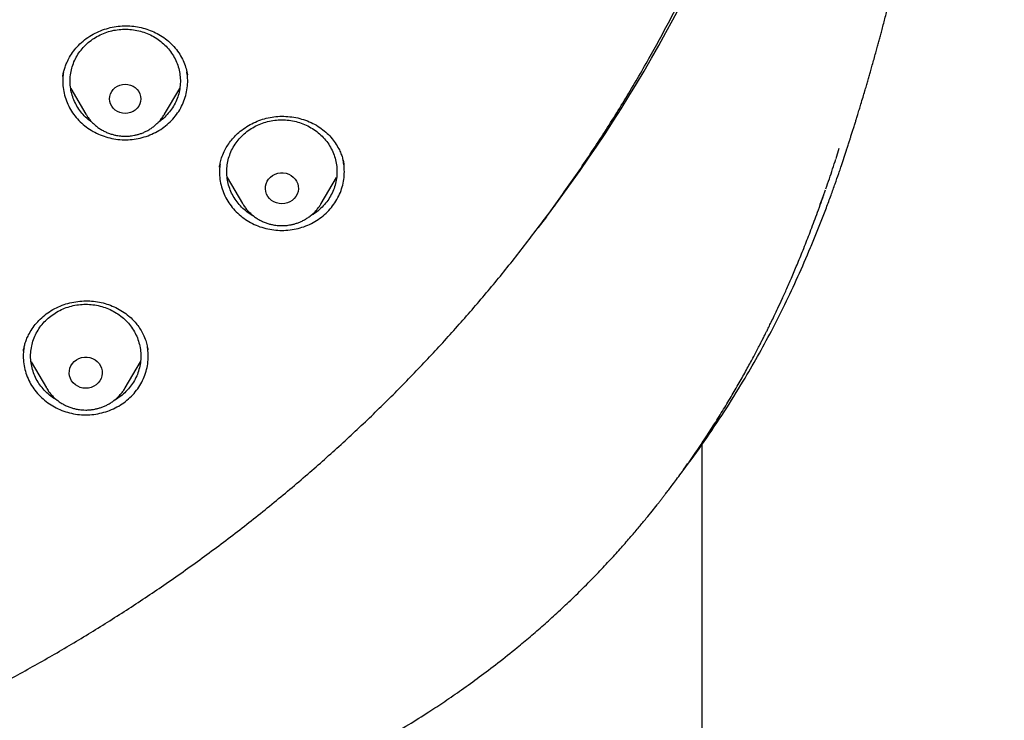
# Model space of a CAD drawing. Header units: millimetres. Extents: x 8 to 1577, y 12 to 2534.
# Tile 85 of 121: x 792 to 819, y 2101 to 2120. Entities that reach past the tile are written whole.
import ezdxf

# ---------------------------------------------------------------- set-up
doc = ezdxf.new("R2010")
doc.units = ezdxf.units.MM

msp = doc.modelspace()

# ---------------------------------------------------------------- linework, layer by layer
at = {"color": 7, "linetype": 'Continuous', "lineweight": 30}
for p, q in [((793.603, 2118.177), (793.604, 2118.184)), ((793.818, 2117.844), (794.23, 2117.146)), ((796.369, 2117.146), (796.781, 2117.846)), ((796.369, 2117.146), (796.365, 2117.14)), ((814.642, 2115.94), (814.73, 2116.217)), ((797.867, 2115.716), (797.87, 2115.733)), ((798.072, 2115.428), (798.492, 2114.715)), ((800.632, 2114.715), (801.049, 2115.424)), ((814.291, 2114.904), (814.355, 2115.09)), ((814.297, 2114.944), (814.196, 2114.693)), ((798.499, 2114.704), (798.492, 2114.715)), ((800.632, 2114.715), (800.626, 2114.706)), ((806.764, 2114.358), (806.538, 2114.06)), ((792.528, 2110.699), (792.529, 2110.705)), ((792.738, 2110.409), (793.155, 2109.7)), ((795.295, 2109.7), (795.715, 2110.413)), ((793.163, 2109.688), (793.155, 2109.7)), ((795.297, 2109.703), (795.283, 2109.695)), ((795.295, 2109.7), (795.289, 2109.69)), ((810.999, 1959.756), (810.999, 2108.172))]:
    msp.add_line(p, q, dxfattribs=at)
at = {"color": 7, "linetype": 'Continuous', "lineweight": 30, "flags": 128}
for points in [[(795.299, 2117.163), (795.226, 2117.17), (795.154, 2117.187), (795.088, 2117.217), (795.027, 2117.257), (794.975, 2117.306), (794.932, 2117.363), (794.901, 2117.425), (794.882, 2117.493), (794.876, 2117.562), (794.882, 2117.631), (794.901, 2117.698), (794.932, 2117.761), (794.975, 2117.818), (795.027, 2117.867), (795.088, 2117.907), (795.154, 2117.936), (795.226, 2117.954), (795.299, 2117.96), (795.373, 2117.954), (795.444, 2117.936), (795.511, 2117.907), (795.572, 2117.867), (795.624, 2117.818), (795.666, 2117.761), (795.698, 2117.698), (795.717, 2117.631), (795.723, 2117.562), (795.717, 2117.493), (795.698, 2117.425), (795.666, 2117.363), (795.624, 2117.306), (795.572, 2117.257), (795.511, 2117.217), (795.444, 2117.187), (795.373, 2117.17), (795.299, 2117.163)], [(794.233, 2117.14), (794.232, 2117.142), (794.23, 2117.146)], [(799.562, 2114.707), (799.486, 2114.713), (799.412, 2114.732), (799.343, 2114.761), (799.279, 2114.801), (799.224, 2114.851), (799.179, 2114.909), (799.144, 2114.973), (799.122, 2115.041), (799.112, 2115.112), (799.116, 2115.184), (799.132, 2115.254), (799.16, 2115.321), (799.2, 2115.382), (799.251, 2115.436), (799.31, 2115.481), (799.377, 2115.516), (799.449, 2115.539), (799.524, 2115.552), (799.6, 2115.552), (799.675, 2115.539), (799.747, 2115.516), (799.814, 2115.481), (799.873, 2115.436), (799.924, 2115.382), (799.964, 2115.321), (799.992, 2115.254), (800.008, 2115.184), (800.012, 2115.112), (800.002, 2115.041), (799.98, 2114.973), (799.945, 2114.909), (799.9, 2114.851), (799.845, 2114.801), (799.781, 2114.761), (799.712, 2114.732), (799.638, 2114.713), (799.562, 2114.707)], [(806.971, 2114.635), (806.971, 2114.635), (806.971, 2114.635), (806.971, 2114.635), (806.97, 2114.635), (806.97, 2114.634), (806.97, 2114.634), (806.97, 2114.634), (806.97, 2114.634)], [(794.225, 2109.692), (794.149, 2109.699), (794.075, 2109.717), (794.006, 2109.746), (793.943, 2109.786), (793.887, 2109.836), (793.842, 2109.894), (793.808, 2109.958), (793.785, 2110.026), (793.776, 2110.097), (793.779, 2110.169), (793.795, 2110.239), (793.823, 2110.306), (793.863, 2110.367), (793.914, 2110.421), (793.973, 2110.466), (794.04, 2110.501), (794.112, 2110.525), (794.187, 2110.537), (794.263, 2110.537), (794.339, 2110.525), (794.411, 2110.501), (794.477, 2110.466), (794.537, 2110.421), (794.587, 2110.367), (794.627, 2110.306), (794.655, 2110.239), (794.672, 2110.169), (794.675, 2110.097), (794.665, 2110.026), (794.643, 2109.958), (794.608, 2109.894), (794.563, 2109.836), (794.508, 2109.786), (794.445, 2109.746), (794.375, 2109.717), (794.301, 2109.699), (794.225, 2109.692)]]:
    msp.add_lwpolyline(points, dxfattribs=at)
at = {"color": 7, "linetype": 'Continuous', "lineweight": 30}
for centre, radius, start, end in [((774.255, 2139.009), 40.797, 323.3127, 359.3068), ((772.676, 2139.974), 42.641, 323.0777, 323.5395), ((806.291, 2114.714), 0.593, 322.9929, 323.1052)]:
    msp.add_arc(centre, radius, start, end, dxfattribs=at)
for points, knots in [([(772.98, 2096.301), (773.394, 2096.332), (774.22, 2096.393), (775.456, 2096.526), (776.688, 2096.688), (777.915, 2096.883), (779.135, 2097.11), (780.348, 2097.368), (781.553, 2097.657), (782.77, 2097.984), (783.997, 2098.348), (785.232, 2098.753), (786.454, 2099.191), (787.642, 2099.655), (788.796, 2100.142), (789.917, 2100.65), (791.022, 2101.186), (792.11, 2101.752), (793.182, 2102.345), (794.236, 2102.966), (795.271, 2103.614), (796.304, 2104.301), (797.333, 2105.026), (798.356, 2105.792), (799.355, 2106.586), (800.313, 2107.393), (801.231, 2108.211), (802.109, 2109.039), (802.963, 2109.889), (803.791, 2110.761), (804.593, 2111.655), (805.369, 2112.568), (806.117, 2113.502), (806.851, 2114.471), (807.566, 2115.476), (808.261, 2116.517), (808.924, 2117.576), (809.544, 2118.636), (810.122, 2119.694), (810.659, 2120.748), (811.165, 2121.816), (811.639, 2122.896), (812.082, 2123.989), (812.492, 2125.092), (812.869, 2126.206), (813.22, 2127.349), (813.541, 2128.519), (813.83, 2129.718), (814.083, 2130.924), (814.294, 2132.116), (814.467, 2133.294), (814.602, 2134.456), (814.704, 2135.621), (814.771, 2136.788), (814.803, 2137.957), (814.802, 2139.126), (814.765, 2140.294), (814.694, 2141.481), (814.584, 2142.686), (814.435, 2143.907), (814.249, 2145.123), (814.028, 2146.315), (813.776, 2147.48), (813.495, 2148.618), (813.18, 2149.749), (812.832, 2150.871), (812.451, 2151.984), (812.038, 2153.087), (811.592, 2154.178), (811.106, 2155.276), (810.579, 2156.378), (810.008, 2157.484), (809.404, 2158.574), (808.776, 2159.63), (808.128, 2160.651), (807.461, 2161.637), (806.766, 2162.607), (806.042, 2163.557), (805.291, 2164.489), (804.512, 2165.401), (803.707, 2166.292), (802.862, 2167.177), (801.976, 2168.053), (801.048, 2168.919), (800.094, 2169.76), (799.13, 2170.56), (798.158, 2171.322), (797.182, 2172.046), (796.184, 2172.744), (795.166, 2173.416), (794.129, 2174.062), (793.073, 2174.68), (792, 2175.271), (790.891, 2175.843), (789.746, 2176.394), (788.565, 2176.923), (787.368, 2177.419), (786.177, 2177.875), (784.992, 2178.291), (783.815, 2178.671), (782.628, 2179.019), (781.431, 2179.337), (780.225, 2179.623), (779.011, 2179.878), (777.79, 2180.102), (776.542, 2180.296), (775.267, 2180.461), (773.966, 2180.592), (772.662, 2180.688), (771.377, 2180.747), (770.113, 2180.772), (768.869, 2180.764), (767.625, 2180.724), (766.384, 2180.651), (765.145, 2180.546), (763.91, 2180.409), (762.679, 2180.24), (761.432, 2180.036), (760.172, 2179.794), (758.898, 2179.514), (757.634, 2179.199), (756.4, 2178.855), (755.198, 2178.485), (754.027, 2178.09), (752.868, 2177.666), (751.722, 2177.211), (750.59, 2176.727), (749.473, 2176.213), (748.371, 2175.671), (747.267, 2175.09), (746.162, 2174.47), (745.059, 2173.81), (743.977, 2173.119), (742.934, 2172.411), (741.93, 2171.688), (740.964, 2170.951), (740.02, 2170.19), (739.099, 2169.405), (738.201, 2168.595), (737.328, 2167.763), (736.479, 2166.909), (735.642, 2166.018), (734.818, 2165.089), (734.01, 2164.122), (733.232, 2163.134), (732.497, 2162.142), (731.804, 2161.147), (731.152, 2160.151), (730.53, 2159.139), (729.937, 2158.112), (729.375, 2157.069), (728.844, 2156.012), (728.344, 2154.942), (727.868, 2153.84), (727.417, 2152.708), (726.995, 2151.544), (726.609, 2150.37), (726.266, 2149.205), (725.963, 2148.051), (725.698, 2146.908), (725.467, 2145.76), (725.27, 2144.606), (725.107, 2143.447), (724.978, 2142.284), (724.883, 2141.119), (724.821, 2139.931), (724.796, 2138.723), (724.807, 2137.494), (724.857, 2136.265), (724.943, 2135.059), (725.063, 2133.876), (725.216, 2132.715), (725.402, 2131.56), (725.623, 2130.409), (725.877, 2129.265), (726.165, 2128.128), (726.486, 2126.999), (726.846, 2125.859), (727.248, 2124.71), (727.692, 2123.554), (728.171, 2122.411), (728.677, 2121.299), (729.207, 2120.22), (729.76, 2119.172), (730.343, 2118.14), (730.957, 2117.123), (731.6, 2116.122), (732.272, 2115.139), (732.973, 2114.173), (733.714, 2113.21), (734.497, 2112.251), (735.323, 2111.298), (736.179, 2110.368), (737.048, 2109.476), (737.929, 2108.623), (738.819, 2107.806), (739.733, 2107.014), (740.67, 2106.245), (741.629, 2105.501), (742.61, 2104.781), (743.611, 2104.088), (744.65, 2103.41), (745.727, 2102.748), (746.843, 2102.106), (747.977, 2101.494), (749.111, 2100.924), (750.243, 2100.392), (751.371, 2099.899), (752.513, 2099.435), (753.667, 2099.001), (754.835, 2098.597), (756.013, 2098.224), (757.203, 2097.881), (758.422, 2097.564), (759.671, 2097.275), (760.95, 2097.015), (762.236, 2096.791), (763.354, 2096.628), (764.299, 2096.511), (765.072, 2096.428), (765.846, 2096.356), (766.363, 2096.32), (766.621, 2096.301)], [0, 0, 0, 0, 0.0045, 0.009001, 0.013502, 0.018001, 0.022501, 0.027002, 0.031503, 0.036003, 0.040734, 0.045467, 0.0502, 0.05493, 0.05943, 0.063931, 0.068432, 0.072932, 0.077431, 0.081933, 0.086434, 0.090933, 0.095664, 0.100397, 0.10513, 0.109861, 0.11436, 0.118862, 0.123363, 0.127862, 0.132362, 0.136863, 0.141364, 0.145864, 0.150595, 0.155327, 0.16006, 0.164791, 0.169291, 0.173792, 0.178293, 0.182793, 0.187292, 0.191793, 0.196295, 0.200794, 0.205525, 0.210258, 0.214991, 0.219722, 0.224221, 0.228722, 0.233224, 0.237723, 0.242223, 0.246724, 0.251225, 0.255724, 0.260455, 0.265188, 0.269921, 0.274652, 0.279151, 0.283653, 0.288154, 0.292653, 0.297153, 0.301654, 0.306155, 0.310655, 0.315386, 0.320119, 0.324852, 0.329582, 0.334082, 0.338583, 0.343084, 0.347584, 0.352083, 0.356585, 0.361086, 0.365585, 0.370316, 0.375049, 0.379782, 0.384513, 0.389012, 0.393514, 0.398015, 0.402514, 0.407014, 0.411515, 0.416016, 0.420516, 0.425247, 0.429979, 0.434712, 0.439443, 0.443943, 0.448444, 0.452945, 0.457445, 0.461944, 0.466445, 0.470947, 0.475446, 0.480177, 0.48491, 0.489643, 0.494374, 0.498873, 0.503374, 0.507876, 0.512375, 0.516875, 0.521376, 0.525877, 0.530376, 0.535107, 0.53984, 0.544573, 0.549304, 0.553803, 0.558305, 0.562806, 0.567305, 0.571805, 0.576306, 0.580807, 0.585307, 0.590038, 0.594771, 0.599504, 0.604234, 0.608734, 0.613235, 0.617736, 0.622236, 0.626735, 0.631237, 0.635738, 0.640237, 0.644968, 0.649701, 0.654434, 0.659165, 0.663664, 0.668166, 0.672667, 0.677166, 0.681666, 0.686167, 0.690668, 0.695168, 0.699899, 0.704631, 0.709364, 0.714095, 0.718595, 0.723096, 0.727597, 0.732097, 0.736596, 0.741097, 0.745599, 0.750098, 0.754829, 0.759562, 0.764295, 0.769026, 0.773525, 0.778026, 0.782528, 0.787027, 0.791527, 0.796028, 0.800529, 0.805028, 0.809759, 0.814492, 0.819225, 0.823956, 0.828455, 0.832957, 0.837458, 0.841957, 0.846457, 0.850958, 0.855459, 0.859959, 0.86469, 0.869423, 0.874156, 0.878886, 0.883386, 0.887887, 0.892388, 0.896888, 0.901387, 0.905889, 0.91039, 0.914889, 0.91962, 0.924353, 0.929086, 0.933817, 0.938316, 0.942818, 0.947319, 0.951818, 0.956318, 0.960819, 0.96532, 0.96982, 0.974551, 0.979283, 0.984016, 0.988747, 0.991559, 0.99437, 0.997185, 1, 1, 1, 1]), ([(766.34, 2114.517), (765.99, 2114.566), (765.288, 2114.665), (764.244, 2114.868), (763.206, 2115.11), (762.178, 2115.395), (761.169, 2115.719), (760.184, 2116.078), (759.222, 2116.471), (758.277, 2116.902), (757.343, 2117.373), (756.425, 2117.881), (755.526, 2118.427), (754.654, 2119.006), (753.806, 2119.62), (752.99, 2120.264), (752.208, 2120.935), (751.462, 2121.63), (750.751, 2122.352), (750.07, 2123.105), (749.42, 2123.89), (748.802, 2124.706), (748.221, 2125.549), (747.676, 2126.417), (747.174, 2127.3), (746.715, 2128.194), (746.298, 2129.099), (745.92, 2130.021), (745.579, 2130.963), (745.277, 2131.923), (745.016, 2132.899), (744.8, 2133.882), (744.626, 2134.874), (744.497, 2135.868), (744.412, 2136.86), (744.373, 2137.846), (744.377, 2138.83), (744.426, 2139.817), (744.521, 2140.807), (744.662, 2141.8), (744.849, 2142.79), (745.082, 2143.773), (745.356, 2144.74), (745.67, 2145.689), (746.022, 2146.617), (746.415, 2147.533), (746.851, 2148.441), (747.328, 2149.336), (747.845, 2150.216), (748.401, 2151.074), (748.994, 2151.91), (749.622, 2152.72), (750.281, 2153.499), (750.968, 2154.245), (751.686, 2154.962), (752.439, 2155.652), (753.227, 2156.315), (754.051, 2156.95), (754.907, 2157.553), (755.791, 2158.123), (756.694, 2158.654), (757.612, 2159.145), (758.544, 2159.598), (759.497, 2160.016), (760.474, 2160.4), (761.473, 2160.749), (762.491, 2161.06), (763.519, 2161.33), (764.561, 2161.561), (765.607, 2161.75), (766.655, 2161.897), (767.699, 2162.002), (768.743, 2162.065), (769.795, 2162.087), (770.853, 2162.066), (771.916, 2162.001), (772.98, 2161.894), (774.04, 2161.743), (775.086, 2161.552), (776.114, 2161.323), (777.124, 2161.056), (778.124, 2160.75), (779.117, 2160.404), (780.1, 2160.018), (781.07, 2159.593), (782.018, 2159.131), (782.947, 2158.632), (783.849, 2158.099), (784.722, 2157.535), (785.561, 2156.942), (786.37, 2156.318), (787.155, 2155.659), (787.912, 2154.966), (788.643, 2154.236), (789.342, 2153.476), (790.008, 2152.686), (790.633, 2151.875), (791.218, 2151.048), (791.763, 2150.206), (792.272, 2149.341), (792.746, 2148.451), (793.185, 2147.539), (793.585, 2146.606), (793.942, 2145.66), (794.259, 2144.7), (794.531, 2143.732), (794.759, 2142.76), (794.942, 2141.788), (795.08, 2140.813), (795.175, 2139.829), (795.225, 2138.836), (795.23, 2137.834), (795.188, 2136.83), (795.101, 2135.825), (794.97, 2134.832), (794.796, 2133.852), (794.582, 2132.887), (794.326, 2131.929), (794.027, 2130.974), (793.685, 2130.026), (793.3, 2129.087), (792.874, 2128.167), (792.408, 2127.262), (791.904, 2126.38), (791.364, 2125.523), (790.792, 2124.696), (790.185, 2123.894), (789.54, 2123.114), (788.855, 2122.356), (788.131, 2121.621), (787.371, 2120.914), (786.578, 2120.236), (785.761, 2119.594), (784.923, 2118.989), (784.065, 2118.42), (783.182, 2117.884), (782.27, 2117.378), (781.331, 2116.905), (780.368, 2116.466), (779.388, 2116.066), (778.39, 2115.705), (777.393, 2115.384), (776.721, 2115.205), (776.394, 2115.118)], [0, 0, 0, 0, 0.007111, 0.014233, 0.021378, 0.028559, 0.035735, 0.042744, 0.049754, 0.056777, 0.063826, 0.071, 0.07815, 0.085287, 0.092425, 0.099606, 0.106655, 0.113671, 0.120666, 0.127652, 0.134763, 0.141884, 0.149029, 0.156211, 0.163388, 0.170396, 0.177406, 0.18443, 0.191479, 0.198653, 0.205803, 0.21294, 0.220078, 0.227259, 0.234309, 0.241325, 0.248319, 0.255305, 0.262416, 0.269538, 0.276683, 0.283864, 0.291041, 0.29805, 0.30506, 0.312083, 0.319132, 0.326306, 0.333456, 0.340594, 0.347731, 0.354912, 0.361962, 0.368978, 0.375972, 0.382958, 0.390069, 0.397191, 0.404336, 0.411517, 0.418694, 0.425703, 0.432713, 0.439736, 0.446785, 0.453959, 0.461109, 0.468246, 0.475384, 0.482565, 0.489615, 0.49663, 0.503625, 0.510611, 0.517722, 0.524844, 0.531989, 0.53917, 0.546347, 0.553355, 0.560365, 0.567389, 0.574438, 0.581612, 0.588762, 0.595899, 0.603037, 0.610218, 0.617267, 0.624283, 0.631278, 0.638264, 0.645375, 0.652496, 0.659641, 0.666823, 0.674, 0.681008, 0.688018, 0.695042, 0.702091, 0.709265, 0.716414, 0.723552, 0.73069, 0.737871, 0.74492, 0.751936, 0.758931, 0.765917, 0.773028, 0.780149, 0.787294, 0.794476, 0.801653, 0.808662, 0.815672, 0.822695, 0.829744, 0.836918, 0.844068, 0.851206, 0.858343, 0.865524, 0.872574, 0.87959, 0.886584, 0.89357, 0.900681, 0.907803, 0.914948, 0.922129, 0.929306, 0.936315, 0.943325, 0.950348, 0.957396, 0.964571, 0.971721, 0.978858, 0.985995, 0.993177, 1, 1, 1, 1]), ([(814.938, 2116.2), (814.943, 2116.215), (814.962, 2116.272), (814.99, 2116.36), (815.022, 2116.46), (815.046, 2116.537), (815.066, 2116.598), (815.083, 2116.653), (815.1, 2116.707), (815.117, 2116.761), (815.134, 2116.815), (815.151, 2116.871), (815.173, 2116.94), (815.201, 2117.03), (815.236, 2117.147), (815.276, 2117.279), (815.324, 2117.435), (815.373, 2117.601), (815.423, 2117.768), (815.466, 2117.914), (815.505, 2118.048), (815.541, 2118.176), (815.579, 2118.307), (815.619, 2118.449), (815.664, 2118.606), (815.708, 2118.767), (815.75, 2118.918), (815.788, 2119.056), (815.822, 2119.184), (815.858, 2119.314), (815.896, 2119.459), (815.938, 2119.617), (815.982, 2119.784), (816.023, 2119.943), (816.06, 2120.089), (816.092, 2120.215), (816.121, 2120.327), (816.144, 2120.422), (816.167, 2120.514), (816.191, 2120.61), (816.219, 2120.722), (816.249, 2120.845), (816.278, 2120.966), (816.305, 2121.076), (816.329, 2121.179), (816.353, 2121.278), (816.377, 2121.381), (816.403, 2121.493), (816.436, 2121.633), (816.468, 2121.774), (816.498, 2121.903), (816.521, 2122.007), (816.541, 2122.097), (816.558, 2122.171), (816.573, 2122.237), (816.589, 2122.311), (816.61, 2122.406), (816.638, 2122.533), (816.67, 2122.683), (816.704, 2122.838), (816.733, 2122.975), (816.758, 2123.093), (816.78, 2123.199), (816.803, 2123.31), (816.835, 2123.465), (816.871, 2123.644), (816.91, 2123.837), (816.949, 2124.034), (816.988, 2124.23), (817.022, 2124.407), (817.051, 2124.558), (817.078, 2124.696), (817.105, 2124.84), (817.132, 2124.978), (817.155, 2125.103), (817.177, 2125.22), (817.201, 2125.346), (817.225, 2125.476), (817.247, 2125.595), (817.263, 2125.687), (817.277, 2125.76), (817.29, 2125.832), (817.305, 2125.917), (817.324, 2126.022), (817.345, 2126.135), (817.37, 2126.278), (817.402, 2126.455), (817.441, 2126.682), (817.483, 2126.923), (817.523, 2127.154), (817.561, 2127.379), (817.597, 2127.594), (817.638, 2127.841), (817.672, 2128.05), (817.699, 2128.218), (817.714, 2128.314), (817.728, 2128.401), (817.745, 2128.505), (817.764, 2128.63), (817.785, 2128.76), (817.803, 2128.879), (817.821, 2128.995), (817.841, 2129.126), (817.864, 2129.273), (817.886, 2129.42), (817.912, 2129.594), (817.942, 2129.796), (817.977, 2130.029), (818.012, 2130.275), (818.048, 2130.529), (818.083, 2130.778), (818.11, 2130.971), (818.13, 2131.117), (818.146, 2131.236), (818.162, 2131.354), (818.175, 2131.455), (818.186, 2131.536), (818.196, 2131.611), (818.208, 2131.699), (818.222, 2131.805), (818.237, 2131.92), (818.251, 2132.028), (818.265, 2132.143), (818.284, 2132.286), (818.306, 2132.464), (818.329, 2132.649), (818.351, 2132.825), (818.371, 2132.991), (818.39, 2133.15), (818.408, 2133.302), (818.426, 2133.453), (818.444, 2133.613), (818.464, 2133.781), (818.482, 2133.941), (818.498, 2134.085), (818.518, 2134.266), (818.542, 2134.483), (818.567, 2134.719), (818.593, 2134.962), (818.617, 2135.195), (818.644, 2135.458), (818.669, 2135.713), (818.694, 2135.969), (818.719, 2136.232), (818.744, 2136.505), (818.77, 2136.784), (818.794, 2137.056), (818.817, 2137.323), (818.841, 2137.612), (818.869, 2137.961), (818.9, 2138.344), (818.933, 2138.785), (818.966, 2139.246), (818.999, 2139.731), (819.03, 2140.224), (819.058, 2140.694), (819.086, 2141.179), (819.105, 2141.541), (819.118, 2141.797), (819.124, 2141.92), (819.129, 2142.04), (819.136, 2142.172), (819.142, 2142.314), (819.148, 2142.451), (819.153, 2142.569), (819.158, 2142.678), (819.163, 2142.794), (819.168, 2142.924), (819.173, 2143.049), (819.177, 2143.151), (819.181, 2143.233), (819.184, 2143.315), (819.187, 2143.413), (819.191, 2143.526), (819.195, 2143.639), (819.199, 2143.739), (819.202, 2143.827), (819.205, 2143.918), (819.208, 2144.021), (819.212, 2144.141), (819.216, 2144.276), (819.219, 2144.366), (819.22, 2144.414)], [0, 0, 0, 0, 0.002022, 0.007556, 0.011929, 0.015506, 0.018058, 0.020549, 0.023006, 0.025429, 0.02787, 0.030359, 0.032895, 0.037181, 0.04246, 0.048557, 0.054728, 0.063226, 0.070617, 0.076875, 0.082524, 0.088213, 0.093577, 0.099727, 0.106748, 0.113937, 0.120625, 0.126229, 0.131677, 0.137038, 0.142994, 0.150092, 0.157169, 0.164191, 0.170334, 0.175526, 0.179981, 0.184379, 0.187502, 0.191457, 0.196309, 0.201507, 0.206682, 0.211363, 0.215133, 0.219315, 0.22356, 0.228134, 0.23373, 0.240265, 0.244854, 0.249226, 0.252827, 0.255676, 0.258279, 0.260864, 0.264621, 0.269672, 0.276201, 0.28254, 0.28813, 0.292555, 0.296489, 0.300729, 0.305724, 0.314734, 0.321775, 0.328119, 0.335393, 0.341598, 0.345957, 0.350653, 0.355565, 0.360428, 0.364566, 0.368117, 0.372263, 0.377231, 0.381135, 0.384223, 0.386492, 0.388536, 0.391379, 0.395041, 0.399126, 0.402739, 0.409366, 0.416918, 0.425534, 0.433529, 0.440037, 0.448028, 0.455124, 0.464698, 0.468959, 0.471876, 0.474291, 0.477665, 0.482237, 0.486774, 0.490615, 0.494137, 0.498394, 0.503651, 0.50878, 0.513104, 0.520987, 0.528892, 0.536308, 0.545429, 0.554117, 0.561101, 0.564592, 0.568652, 0.572894, 0.576275, 0.578737, 0.580898, 0.583748, 0.587414, 0.59148, 0.595068, 0.598151, 0.602907, 0.609203, 0.615804, 0.621242, 0.626627, 0.632232, 0.637012, 0.641618, 0.647173, 0.652841, 0.658224, 0.662952, 0.66707, 0.676093, 0.68434, 0.690373, 0.700032, 0.70737, 0.716258, 0.725178, 0.732551, 0.742198, 0.751976, 0.760038, 0.768919, 0.778194, 0.788439, 0.803136, 0.815814, 0.831695, 0.848332, 0.863279, 0.880002, 0.894289, 0.910716, 0.915361, 0.91922, 0.922783, 0.927079, 0.932083, 0.936679, 0.940443, 0.943542, 0.94732, 0.95183, 0.956204, 0.959483, 0.961787, 0.964212, 0.967442, 0.971416, 0.975197, 0.978467, 0.981228, 0.983937, 0.987254, 0.990952, 0.995203, 1, 1, 1, 1]), ([(793.601, 2118.171), (793.604, 2118.191), (793.61, 2118.234), (793.628, 2118.324), (793.661, 2118.431), (793.711, 2118.559), (793.785, 2118.705), (793.891, 2118.866), (794.028, 2119.023), (794.192, 2119.17), (794.378, 2119.296), (794.577, 2119.398), (794.785, 2119.475), (794.999, 2119.525), (795.213, 2119.55), (795.425, 2119.55), (795.633, 2119.525), (795.836, 2119.478), (796.033, 2119.408), (796.221, 2119.316), (796.398, 2119.2), (796.557, 2119.062), (796.697, 2118.905), (796.811, 2118.735), (796.897, 2118.561), (796.959, 2118.387), (796.98, 2118.272), (796.991, 2118.215)], [0, 0, 0, 0, 0.0177937, 0.0388087, 0.0634432, 0.0899895, 0.1279091, 0.1687736, 0.2126678, 0.2591812, 0.3056517, 0.3513104, 0.3962091, 0.4404037, 0.4839623, 0.5266049, 0.56848, 0.6107261, 0.6535122, 0.6968371, 0.7407177, 0.785203, 0.8303204, 0.8748357, 0.9179597, 0.95967, 1, 1, 1, 1]), ([(794.158, 2118.962), (794.202, 2119.007), (794.291, 2119.097), (794.446, 2119.211), (794.615, 2119.306), (794.796, 2119.379), (794.985, 2119.43), (795.18, 2119.456), (795.376, 2119.459), (795.572, 2119.438), (795.763, 2119.392), (795.945, 2119.324), (796.117, 2119.234), (796.275, 2119.123), (796.416, 2118.994), (796.538, 2118.849), (796.639, 2118.691), (796.717, 2118.521), (796.77, 2118.343), (796.799, 2118.16), (796.802, 2117.975), (796.779, 2117.791), (796.731, 2117.612), (796.658, 2117.44), (796.562, 2117.279), (796.444, 2117.131), (796.321, 2117.009), (796.23, 2116.945), (796.192, 2116.918)], [0, 0, 0, 0, 0.038868, 0.077736, 0.116604, 0.155471, 0.194339, 0.233207, 0.272075, 0.310943, 0.349811, 0.388678, 0.427546, 0.466414, 0.505282, 0.54415, 0.583018, 0.621885, 0.660753, 0.699621, 0.738489, 0.777357, 0.816225, 0.855093, 0.89396, 0.932828, 0.971696, 1, 1, 1, 1]), ([(794.402, 2116.921), (794.377, 2116.939), (794.298, 2116.992), (794.183, 2117.101), (794.061, 2117.245), (793.96, 2117.404), (793.882, 2117.574), (793.828, 2117.752), (793.8, 2117.935), (793.797, 2118.12), (793.82, 2118.303), (793.868, 2118.483), (793.941, 2118.654), (794.036, 2118.817), (794.117, 2118.913), (794.158, 2118.962)], [0, 0, 0, 0, 0.038535, 0.118657, 0.198779, 0.278901, 0.359023, 0.439145, 0.519267, 0.59939, 0.679512, 0.759634, 0.839756, 0.919878, 1, 1, 1, 1]), ([(793.62, 2118.277), (793.613, 2118.228), (793.595, 2118.11), (793.601, 2117.92), (793.632, 2117.712), (793.693, 2117.511), (793.781, 2117.318), (793.895, 2117.138), (794.034, 2116.974), (794.194, 2116.828), (794.373, 2116.703), (794.567, 2116.601), (794.774, 2116.523), (794.991, 2116.472), (795.212, 2116.447), (795.435, 2116.45), (795.656, 2116.481), (795.87, 2116.538), (796.075, 2116.621), (796.267, 2116.728), (796.442, 2116.858), (796.597, 2117.008), (796.73, 2117.176), (796.839, 2117.359), (796.921, 2117.554), (796.976, 2117.757), (797.001, 2117.965), (797.002, 2118.148), (796.982, 2118.258), (796.975, 2118.299)], [0, 0, 0, 0, 0.02708, 0.065078, 0.103077, 0.141075, 0.179074, 0.217072, 0.255071, 0.293069, 0.331068, 0.369066, 0.407065, 0.445063, 0.483062, 0.52106, 0.559059, 0.597057, 0.635056, 0.673054, 0.711053, 0.749051, 0.78705, 0.825048, 0.863047, 0.901045, 0.939044, 0.977042, 1, 1, 1, 1]), ([(794.235, 2117.14), (794.248, 2117.118), (794.279, 2117.066), (794.339, 2116.989), (794.412, 2116.908), (794.493, 2116.835), (794.579, 2116.768), (794.672, 2116.71), (794.768, 2116.661), (794.866, 2116.621), (794.965, 2116.59), (795.053, 2116.569), (795.132, 2116.557), (795.211, 2116.548), (795.267, 2116.547), (795.299, 2116.546)], [0, 0, 0, 0, 0.059633, 0.145428, 0.231252, 0.317049, 0.402724, 0.488117, 0.572937, 0.656586, 0.737585, 0.814613, 0.868974, 0.924441, 1, 1, 1, 1]), ([(795.299, 2116.546), (795.339, 2116.547), (795.395, 2116.549), (795.478, 2116.558), (795.549, 2116.57), (795.633, 2116.59), (795.719, 2116.616), (795.807, 2116.651), (795.896, 2116.693), (795.983, 2116.744), (796.067, 2116.803), (796.146, 2116.87), (796.221, 2116.944), (796.289, 2117.026), (796.337, 2117.092), (796.36, 2117.132), (796.364, 2117.14)], [0, 0, 0, 0, 0.093045, 0.131332, 0.194848, 0.260983, 0.332071, 0.406406, 0.483298, 0.562195, 0.642709, 0.724557, 0.80753, 0.891477, 0.976291, 1, 1, 1, 1]), ([(797.865, 2115.708), (797.87, 2115.744), (797.884, 2115.824), (797.923, 2115.968), (797.985, 2116.122), (798.067, 2116.274), (798.16, 2116.409), (798.267, 2116.534), (798.398, 2116.66), (798.556, 2116.78), (798.741, 2116.889), (798.936, 2116.975), (799.138, 2117.038), (799.347, 2117.078), (799.562, 2117.093), (799.779, 2117.082), (799.995, 2117.046), (800.206, 2116.984), (800.407, 2116.899), (800.592, 2116.79), (800.757, 2116.662), (800.899, 2116.52), (801.018, 2116.367), (801.105, 2116.219), (801.169, 2116.082), (801.209, 2115.965), (801.236, 2115.858), (801.247, 2115.794), (801.252, 2115.763)], [0, 0, 0, 0, 0.0266214, 0.0602512, 0.1011516, 0.1359579, 0.1708746, 0.2055242, 0.2396905, 0.2844682, 0.3284404, 0.3716346, 0.4142203, 0.4571025, 0.5004592, 0.5443135, 0.5886701, 0.6334805, 0.6786745, 0.7237272, 0.7676109, 0.8103446, 0.8519841, 0.8925482, 0.9222057, 0.950094, 0.9759641, 1, 1, 1, 1]), ([(798.402, 2116.476), (798.446, 2116.522), (798.533, 2116.614), (798.686, 2116.731), (798.853, 2116.828), (799.032, 2116.905), (799.22, 2116.958), (799.415, 2116.988), (799.611, 2116.995), (799.807, 2116.976), (799.999, 2116.934), (800.183, 2116.869), (800.356, 2116.782), (800.516, 2116.674), (800.66, 2116.548), (800.785, 2116.405), (800.889, 2116.248), (800.97, 2116.08), (801.027, 2115.903), (801.059, 2115.72), (801.065, 2115.535), (801.046, 2115.351), (801.001, 2115.171), (800.932, 2114.998), (800.839, 2114.835), (800.725, 2114.685), (800.59, 2114.551), (800.458, 2114.445), (800.365, 2114.394), (800.329, 2114.374)], [0, 0, 0, 0, 0.037541, 0.075082, 0.112624, 0.150165, 0.187706, 0.225247, 0.262789, 0.30033, 0.337871, 0.375412, 0.412953, 0.450495, 0.488036, 0.525577, 0.563118, 0.600659, 0.638201, 0.675742, 0.713283, 0.750824, 0.788366, 0.825907, 0.863448, 0.900989, 0.93853, 0.976072, 1, 1, 1, 1]), ([(798.806, 2114.367), (798.794, 2114.373), (798.724, 2114.407), (798.608, 2114.49), (798.464, 2114.615), (798.339, 2114.758), (798.235, 2114.915), (798.154, 2115.084), (798.097, 2115.261), (798.065, 2115.443), (798.058, 2115.628), (798.078, 2115.812), (798.122, 2115.992), (798.192, 2116.165), (798.284, 2116.329), (798.363, 2116.427), (798.402, 2116.476)], [0, 0, 0, 0, 0.015695, 0.091411, 0.167127, 0.242843, 0.318558, 0.394274, 0.46999, 0.545706, 0.621421, 0.697137, 0.772853, 0.848569, 0.924284, 1, 1, 1, 1]), ([(814.736, 2115.6), (814.754, 2115.648), (814.825, 2115.847), (814.888, 2116.049), (814.934, 2116.201)], [0, 0, 0, 0, 0.244937, 1, 1, 1, 1]), ([(797.879, 2115.786), (797.872, 2115.735), (797.857, 2115.615), (797.866, 2115.425), (797.901, 2115.218), (797.966, 2115.017), (798.058, 2114.827), (798.176, 2114.649), (798.318, 2114.487), (798.48, 2114.343), (798.662, 2114.221), (798.858, 2114.122), (799.067, 2114.049), (799.284, 2114.001), (799.506, 2113.981), (799.729, 2113.987), (799.949, 2114.022), (800.163, 2114.082), (800.366, 2114.169), (800.555, 2114.279), (800.727, 2114.412), (800.88, 2114.565), (801.01, 2114.736), (801.115, 2114.921), (801.193, 2115.117), (801.244, 2115.321), (801.265, 2115.529), (801.261, 2115.718), (801.238, 2115.834), (801.228, 2115.882)], [0, 0, 0, 0, 0.027582, 0.065422, 0.103262, 0.141102, 0.178941, 0.216781, 0.254621, 0.292461, 0.3303, 0.36814, 0.40598, 0.44382, 0.481659, 0.519499, 0.557339, 0.595179, 0.633018, 0.670858, 0.708698, 0.746538, 0.784377, 0.822217, 0.860057, 0.897896, 0.935736, 0.973576, 1, 1, 1, 1]), ([(814.365, 2115.117), (814.396, 2115.209), (814.49, 2115.478), (814.579, 2115.747), (814.638, 2115.925)], [0, 0, 0, 0, 0.3391438, 1, 1, 1, 1]), ([(810.475, 2107.454), (810.477, 2107.456), (810.679, 2107.713), (811.057, 2108.246), (811.606, 2109.054), (812.087, 2109.827), (812.512, 2110.56), (812.889, 2111.255), (813.255, 2111.979), (813.61, 2112.735), (813.886, 2113.37), (814.094, 2113.874), (814.238, 2114.235), (814.375, 2114.592), (814.502, 2114.932), (814.614, 2115.243), (814.691, 2115.461), (814.73, 2115.575), (814.737, 2115.595)], [0, 0, 0, 0, 0.000841, 0.105345, 0.210619, 0.316668, 0.40036, 0.485588, 0.57356, 0.664267, 0.757708, 0.799691, 0.842206, 0.884862, 0.924617, 0.960824, 0.992933, 1, 1, 1, 1]), ([(769.801, 2094.159), (770.234, 2094.16), (771.087, 2094.163), (772.344, 2094.184), (773.559, 2094.217), (774.73, 2094.26), (775.859, 2094.313), (776.926, 2094.373), (777.933, 2094.438), (778.881, 2094.507), (779.792, 2094.58), (780.665, 2094.657), (781.502, 2094.736), (782.301, 2094.818), (783.064, 2094.901), (783.789, 2094.985), (784.477, 2095.069), (785.124, 2095.152), (785.73, 2095.233), (786.297, 2095.312), (786.833, 2095.39), (787.512, 2095.492), (788.352, 2095.624), (789.369, 2095.794), (790.408, 2095.983), (791.47, 2096.194), (792.554, 2096.432), (793.574, 2096.68), (794.527, 2096.935), (795.413, 2097.193), (796.306, 2097.475), (797.195, 2097.78), (798.064, 2098.103), (798.893, 2098.437), (799.678, 2098.779), (800.42, 2099.126), (801.124, 2099.479), (801.79, 2099.833), (802.417, 2100.187), (803.004, 2100.538), (803.525, 2100.867), (804.005, 2101.183), (804.463, 2101.499), (804.946, 2101.847), (805.45, 2102.229), (805.91, 2102.596), (806.322, 2102.939), (806.684, 2103.252), (807.052, 2103.583), (807.426, 2103.934), (807.803, 2104.303), (808.165, 2104.673), (808.499, 2105.028), (808.793, 2105.353), (809.052, 2105.648), (809.276, 2105.912), (809.468, 2106.144), (809.629, 2106.342), (809.747, 2106.489), (809.829, 2106.593), (809.885, 2106.666), (809.94, 2106.736), (810, 2106.815), (810.073, 2106.91), (810.165, 2107.032), (810.274, 2107.178), (810.397, 2107.346), (810.533, 2107.535), (810.678, 2107.739), (810.824, 2107.951), (810.967, 2108.161), (811.149, 2108.435), (811.365, 2108.77), (811.61, 2109.165), (811.841, 2109.552), (812.054, 2109.922), (812.246, 2110.267), (812.416, 2110.582), (812.54, 2110.819), (812.625, 2110.984), (812.676, 2111.084), (812.721, 2111.174), (812.766, 2111.264), (812.817, 2111.367), (812.883, 2111.502), (812.966, 2111.674), (813.065, 2111.884), (813.18, 2112.132), (813.309, 2112.419), (813.451, 2112.743), (813.605, 2113.107), (813.769, 2113.509), (813.942, 2113.95), (814.123, 2114.43), (814.242, 2114.764), (814.303, 2114.938)], [0, 0, 0, 0, 0.024327, 0.047851, 0.07058, 0.092516, 0.113664, 0.134027, 0.152509, 0.170297, 0.187392, 0.203807, 0.219541, 0.23459, 0.24895, 0.26262, 0.275597, 0.28788, 0.299267, 0.309982, 0.320026, 0.329684, 0.348572, 0.367836, 0.387621, 0.407945, 0.428765, 0.450034, 0.467046, 0.48436, 0.50199, 0.519889, 0.537406, 0.554376, 0.570401, 0.585887, 0.60079, 0.615072, 0.628704, 0.641666, 0.65396, 0.663811, 0.674389, 0.685697, 0.697747, 0.710548, 0.719345, 0.728477, 0.737949, 0.747769, 0.75793, 0.768264, 0.77759, 0.786029, 0.793575, 0.800237, 0.806024, 0.810943, 0.814996, 0.816889, 0.818593, 0.820303, 0.822045, 0.824285, 0.827217, 0.830841, 0.834769, 0.839277, 0.844251, 0.849212, 0.854107, 0.858936, 0.868152, 0.877119, 0.885835, 0.894152, 0.901773, 0.908689, 0.914883, 0.917283, 0.919464, 0.921425, 0.92317, 0.925268, 0.928159, 0.931844, 0.936323, 0.941595, 0.947648, 0.954474, 0.962066, 0.970421, 0.979531, 0.989392, 1, 1, 1, 1]), ([(806.971, 2114.635), (806.99, 2114.662), (807.025, 2114.711), (807.053, 2114.762), (807.066, 2114.784)], [0, 0, 0, 0, 0.560606, 1, 1, 1, 1]), ([(798.5, 2114.704), (798.512, 2114.684), (798.543, 2114.633), (798.602, 2114.557), (798.675, 2114.477), (798.755, 2114.403), (798.842, 2114.337), (798.934, 2114.279), (799.03, 2114.23), (799.129, 2114.189), (799.227, 2114.158), (799.316, 2114.138), (799.395, 2114.125), (799.474, 2114.117), (799.53, 2114.116), (799.562, 2114.115)], [0, 0, 0, 0, 0.055214, 0.141412, 0.22764, 0.31384, 0.399917, 0.485712, 0.57093, 0.654972, 0.736352, 0.813741, 0.868358, 0.924086, 1, 1, 1, 1]), ([(799.562, 2114.115), (799.602, 2114.116), (799.658, 2114.117), (799.741, 2114.127), (799.812, 2114.139), (799.895, 2114.158), (799.982, 2114.185), (800.07, 2114.219), (800.158, 2114.262), (800.245, 2114.313), (800.329, 2114.372), (800.409, 2114.438), (800.484, 2114.513), (800.552, 2114.594), (800.599, 2114.659), (800.621, 2114.698), (800.625, 2114.706)], [0, 0, 0, 0, 0.093297, 0.131688, 0.195376, 0.26169, 0.332971, 0.407508, 0.484607, 0.563718, 0.644451, 0.726521, 0.809719, 0.893893, 0.978936, 1, 1, 1, 1]), ([(806.702, 2114.284), (806.711, 2114.294), (806.731, 2114.314), (806.752, 2114.342), (806.764, 2114.358)], [0, 0, 0, 0, 0.456975, 1, 1, 1, 1]), ([(792.528, 2110.702), (792.533, 2110.733), (792.544, 2110.797), (792.571, 2110.905), (792.612, 2111.023), (792.675, 2111.16), (792.763, 2111.31), (792.882, 2111.467), (793.025, 2111.615), (793.192, 2111.748), (793.379, 2111.861), (793.581, 2111.952), (793.792, 2112.018), (794.008, 2112.058), (794.225, 2112.074), (794.439, 2112.064), (794.649, 2112.029), (794.851, 2111.97), (795.045, 2111.889), (795.23, 2111.785), (795.387, 2111.67), (795.516, 2111.549), (795.621, 2111.428), (795.713, 2111.297), (795.795, 2111.149), (795.857, 2110.997), (795.896, 2110.855), (795.909, 2110.776), (795.915, 2110.741)], [0, 0, 0, 0, 0.023843, 0.049563, 0.077344, 0.106937, 0.147512, 0.18929, 0.23232, 0.276661, 0.321963, 0.367198, 0.411931, 0.456179, 0.499957, 0.543304, 0.58625, 0.628938, 0.672228, 0.716242, 0.760914, 0.794839, 0.829123, 0.863785, 0.898485, 0.93943, 0.973195, 1, 1, 1, 1]), ([(793.274, 2111.656), (793.326, 2111.694), (793.43, 2111.768), (793.605, 2111.854), (793.788, 2111.92), (793.98, 2111.961), (794.176, 2111.98), (794.373, 2111.974), (794.567, 2111.943), (794.755, 2111.89), (794.934, 2111.813), (795.101, 2111.716), (795.254, 2111.599), (795.388, 2111.464), (795.503, 2111.313), (795.595, 2111.15), (795.665, 2110.977), (795.709, 2110.797), (795.729, 2110.613), (795.722, 2110.428), (795.69, 2110.246), (795.633, 2110.069), (795.552, 2109.9), (795.448, 2109.744), (795.323, 2109.6), (795.179, 2109.475), (795.065, 2109.393), (794.997, 2109.359), (794.986, 2109.354)], [0, 0, 0, 0, 0.039714, 0.079428, 0.119143, 0.158857, 0.198571, 0.238285, 0.278, 0.317714, 0.357428, 0.397142, 0.436856, 0.476571, 0.516285, 0.555999, 0.595713, 0.635428, 0.675142, 0.714856, 0.75457, 0.794285, 0.833999, 0.873713, 0.913427, 0.953141, 0.992856, 1, 1, 1, 1]), ([(793.466, 2109.354), (793.427, 2109.376), (793.332, 2109.429), (793.197, 2109.536), (793.062, 2109.67), (792.948, 2109.82), (792.855, 2109.983), (792.786, 2110.156), (792.741, 2110.337), (792.722, 2110.521), (792.728, 2110.705), (792.76, 2110.888), (792.817, 2111.065), (792.898, 2111.233), (793.003, 2111.39), (793.127, 2111.534), (793.225, 2111.616), (793.274, 2111.656)], [0, 0, 0, 0, 0.046612, 0.1147112, 0.1828103, 0.2509094, 0.3190086, 0.3871077, 0.4552069, 0.523306, 0.5914051, 0.6595043, 0.7276034, 0.7957026, 0.8638017, 0.9319009, 1, 1, 1, 1]), ([(792.546, 2110.796), (792.542, 2110.772), (792.524, 2110.679), (792.522, 2110.514), (792.543, 2110.306), (792.594, 2110.102), (792.672, 2109.906), (792.777, 2109.721), (792.907, 2109.55), (793.06, 2109.398), (793.232, 2109.265), (793.422, 2109.154), (793.625, 2109.067), (793.838, 2109.007), (794.058, 2108.972), (794.281, 2108.966), (794.503, 2108.986), (794.72, 2109.034), (794.929, 2109.108), (795.125, 2109.206), (795.307, 2109.328), (795.47, 2109.472), (795.611, 2109.634), (795.729, 2109.812), (795.821, 2110.002), (795.886, 2110.203), (795.921, 2110.41), (795.93, 2110.609), (795.914, 2110.738), (795.906, 2110.797)], [0, 0, 0, 0, 0.013498, 0.051654, 0.089811, 0.127968, 0.166124, 0.204281, 0.242438, 0.280595, 0.318751, 0.356908, 0.395065, 0.433222, 0.471378, 0.509535, 0.547692, 0.585848, 0.624005, 0.662162, 0.700319, 0.738475, 0.776632, 0.814789, 0.852946, 0.891102, 0.929259, 0.967416, 1, 1, 1, 1]), ([(793.164, 2109.688), (793.176, 2109.668), (793.206, 2109.618), (793.265, 2109.542), (793.338, 2109.462), (793.418, 2109.388), (793.505, 2109.322), (793.597, 2109.264), (793.694, 2109.215), (793.792, 2109.174), (793.891, 2109.143), (793.979, 2109.123), (794.058, 2109.11), (794.137, 2109.102), (794.193, 2109.101), (794.225, 2109.1)], [0, 0, 0, 0, 0.054229, 0.140517, 0.226834, 0.313124, 0.399292, 0.485176, 0.570483, 0.654612, 0.736077, 0.813547, 0.868221, 0.924007, 1, 1, 1, 1]), ([(794.225, 2109.1), (794.265, 2109.101), (794.321, 2109.102), (794.404, 2109.112), (794.475, 2109.124), (794.559, 2109.143), (794.645, 2109.17), (794.733, 2109.204), (794.822, 2109.247), (794.908, 2109.298), (794.992, 2109.357), (795.072, 2109.424), (795.147, 2109.498), (795.215, 2109.58), (795.262, 2109.644), (795.284, 2109.683), (795.288, 2109.691)], [0, 0, 0, 0, 0.093328, 0.131732, 0.195441, 0.261777, 0.333081, 0.407642, 0.484767, 0.563904, 0.644664, 0.72676, 0.809986, 0.894188, 0.979259, 1, 1, 1, 1])]:
    msp.add_open_spline(points, degree=3, knots=knots, dxfattribs=at)

doc.saveas('drawing.dxf')
